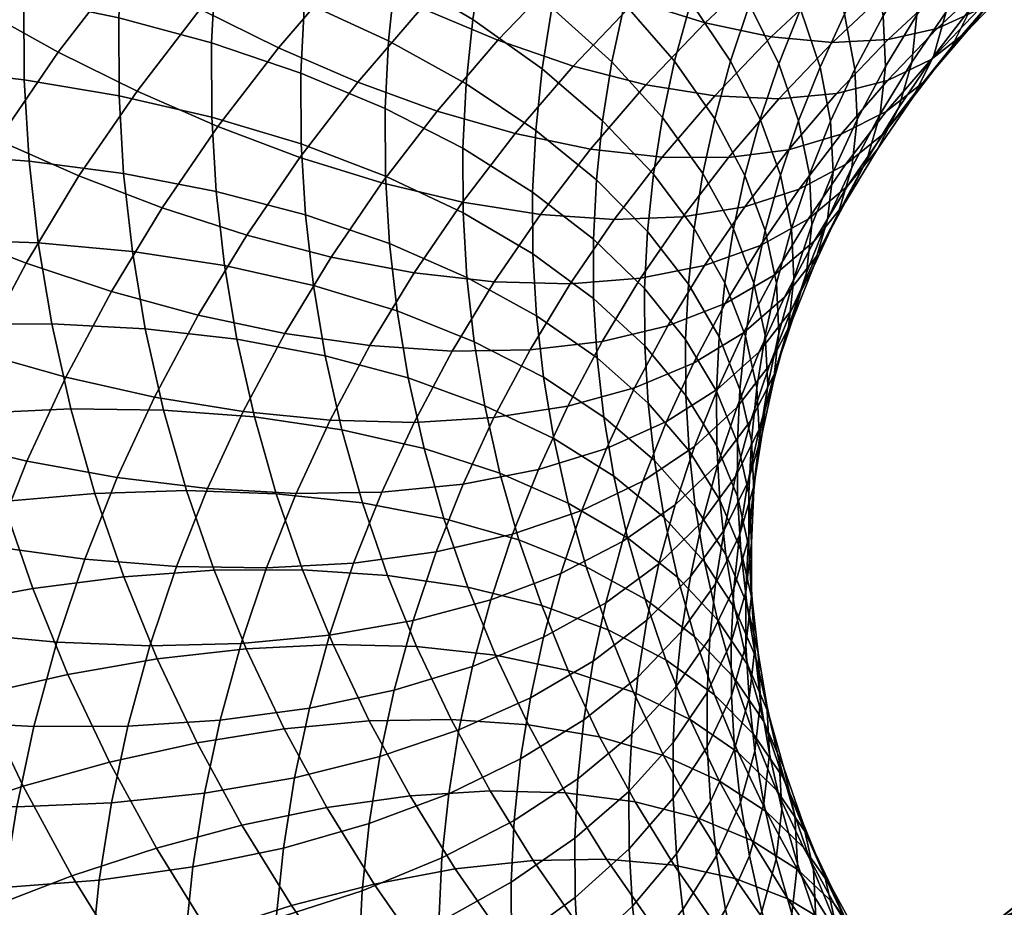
# Model space of a CAD drawing. Extents: x -120 to 2831, y -92 to 75.
# Tile 76 of 256: x 400 to 422, y -21 to -2. Entities that reach past the tile are written whole.
import ezdxf

# ---------------------------------------------------------------- set-up
doc = ezdxf.new("R2010")
doc.units = 0
doc.layers.add('GLASS', color=18, linetype='CONTINUOUS')

msp = doc.modelspace()

# ---------------------------------------------------------------- meshes
at = {"layer": 'GLASS'}
mesh = msp.add_polyface(dxfattribs=at)
corners = [(425.831, -17.824, 29.459), (424.717, -18.931, 28.718), (423.815, -19.357, 30.779), (424.891, -18.288, 31.495), (425.101, -17.825, 34.244), (424.122, -18.908, 33.521), (423.527, -19.668, 35.508), (424.484, -18.609, 36.214), (425.356, -17.533, 36.93), (424.045, -19.504, 38.124), (424.903, -18.446, 38.828), (424.189, 6.031, 61.946), (425.02, 4.922, 61.246), (425.226, 3.917, 63.069), (424.388, 5.036, 63.775), (424.151, 7.088, 60.22), (424.979, 5.983, 59.523), (424.263, 8.228, 58.552), (425.094, 7.12, 57.852), (423.839, 5.223, 66.382), (424.759, 4.123, 65.69), (425.311, 3.313, 67.67), (424.37, 4.438, 68.378), (423.482, 6.118, 64.456), (423.292, 7.104, 62.62), (423.256, 8.157, 60.893), (423.366, 9.301, 59.227), (423.361, 5.522, 69.057), (425.08, 3.786, 70.415), (424.042, 4.901, 71.115), (422.852, 6.282, 67.047), (422.512, 7.161, 65.11), (422.331, 8.136, 63.268), (422.298, 9.186, 61.539), (423.748, 5.545, 73.882), (424.893, 4.437, 73.19), (425.907, 4.143, 75.249), (424.717, 5.296, 75.97), (422.936, 5.971, 71.784), (422.288, 6.561, 69.707), (421.803, 7.298, 67.682), (421.479, 8.16, 65.734), (421.308, 9.126, 63.887), (423.457, 6.396, 76.655), (425.83, 5.233, 78.012), (424.514, 6.382, 78.727), (422.538, 6.602, 74.541), (421.768, 6.992, 72.419), (421.152, 7.553, 70.324), (420.694, 8.267, 68.285), (420.387, 9.114, 66.328), (420.226, 10.071, 64.475), (423.131, 7.473, 79.404), (425.694, 6.561, 80.725), (424.245, 7.704, 81.434), (422.133, 7.441, 77.302), (421.265, 7.607, 75.163), (420.538, 7.962, 73.021), (419.958, 8.495, 70.908), (419.526, 9.188, 68.856), (422.729, 8.783, 82.1), (425.456, 8.128, 83.36), (423.866, 9.26, 84.059), (421.683, 8.504, 80.04), (420.747, 8.428, 77.911), (419.933, 8.555, 75.748), (419.252, 8.878, 73.586), (418.709, 9.385, 71.457), (419.303, 9.355, 78.479), (420.175, 9.472, 80.633), (418.545, 9.445, 76.294)]
mesh.append_faces([[corners[k] for k in face] for face in [(0, 1, 2, 3), (4, 5, 6, 7), (8, 7, 9, 10), (11, 12, 13, 14), (15, 16, 12, 11), (17, 18, 16, 15), (19, 20, 21, 22), (23, 14, 20, 19), (24, 11, 14, 23), (25, 15, 11, 24), (26, 17, 15, 25), (27, 22, 28, 29), (30, 19, 22, 27), (31, 23, 19, 30), (32, 24, 23, 31), (33, 25, 24, 32), (34, 35, 36, 37), (38, 29, 35, 34), (39, 27, 29, 38), (40, 30, 27, 39), (41, 31, 30, 40), (42, 32, 31, 41), (43, 37, 44, 45), (46, 34, 37, 43), (47, 38, 34, 46), (48, 39, 38, 47), (49, 40, 39, 48), (50, 41, 40, 49), (51, 42, 41, 50), (52, 45, 53, 54), (55, 43, 45, 52), (56, 46, 43, 55), (57, 47, 46, 56), (58, 48, 47, 57), (59, 49, 48, 58), (60, 54, 61, 62), (63, 52, 54, 60), (64, 55, 52, 63), (65, 56, 55, 64), (66, 57, 56, 65), (67, 58, 57, 66), (68, 64, 63, 69), (70, 65, 64, 68)]])
mesh = msp.add_polyface(dxfattribs=at)
corners = [(397.986, -2.723, 71.152), (398.095, -4.594, 72.33), (400.178, -4.748, 71.803), (400.074, -2.958, 70.676), (404.181, -2.148, 68.139), (404.188, -3.779, 69.168), (406.146, -4.368, 68.137), (406.139, -2.814, 67.156), (402.145, -1.598, 68.937), (402.152, -3.309, 70.016), (400.066, -1.166, 69.546), (397.978, -0.85, 69.971), (404.262, -0.519, 67.11), (406.216, -1.261, 66.175), (402.23, 0.11, 67.857), (400.156, 0.623, 68.415), (398.072, 1.02, 68.789), (404.431, 1.104, 66.082), (406.378, 0.286, 65.196), (402.408, 1.813, 66.78), (400.342, 2.406, 67.287), (398.266, 2.883, 67.609), (396.211, 3.247, 67.757), (396.008, 1.304, 68.987), (402.677, 3.506, 65.706), (404.688, 2.719, 65.059), (400.624, 4.179, 66.163), (398.561, 4.737, 66.434), (396.519, 5.18, 66.531), (403.038, 5.185, 64.639), (405.032, 4.321, 64.041), (401.002, 5.938, 65.045), (398.956, 6.576, 65.266), (396.931, 7.098, 65.313), (403.52, 6.948, 63.518), (405.492, 6.002, 62.972), (401.506, 7.784, 63.871), (402.545, -3.212, 18.708), (401.272, -5.069, 19.905), (399.494, -4.286, 19.338), (400.817, -2.354, 18.093), (399.093, -1.4, 17.633), (397.719, -3.406, 18.925), (395.903, -2.402, 18.664), (397.329, -0.32, 17.322), (400.817, -2.354, 18.093), (399.494, -4.286, 19.338), (403.927, -1.412, 17.545), (402.255, -0.482, 16.884), (405.644, -2.262, 18.385), (404.318, -3.988, 19.5), (398.879, 1.698, 16.019), (395.548, 0.883, 17.181), (397.155, 2.975, 15.83), (400.586, 0.544, 16.377), (402.255, -0.482, 16.884), (405.448, 0.362, 16.397), (403.838, 1.362, 15.689), (398.924, 5.038, 14.494), (395.439, 4.366, 15.827), (397.271, 6.502, 14.444), (400.585, 3.687, 14.731), (402.23, 2.46, 15.136), (403.838, 1.362, 15.689), (407.077, 2.066, 15.29), (405.531, 3.134, 14.538), (400.817, 7.019, 13.207), (399.232, 8.554, 13.111), (402.411, 5.597, 13.49), (403.989, 4.3, 13.941), (405.531, 3.134, 14.538), (405.858, 6.061, 12.793), (404.351, 7.424, 12.299)]
mesh.append_faces([[corners[k] for k in face] for face in [(0, 1, 2, 3), (4, 5, 6, 7), (8, 9, 5, 4), (10, 3, 9, 8), (11, 0, 3, 10), (12, 4, 7, 13), (14, 8, 4, 12), (15, 10, 8, 14), (16, 11, 10, 15), (17, 12, 13, 18), (19, 14, 12, 17), (20, 15, 14, 19), (21, 16, 15, 20), (22, 23, 16, 21), (24, 19, 17, 25), (26, 20, 19, 24), (27, 21, 20, 26), (28, 22, 21, 27), (29, 24, 25, 30), (31, 26, 24, 29), (32, 27, 26, 31), (33, 28, 27, 32), (34, 29, 30, 35), (36, 31, 29, 34), (37, 38, 39, 40), (41, 42, 43, 44), (45, 46, 42, 41), (47, 37, 40, 48), (49, 50, 37, 47), (51, 44, 52, 53), (54, 41, 44, 51), (55, 45, 41, 54), (56, 47, 48, 57), (58, 53, 59, 60), (61, 51, 53, 58), (62, 54, 51, 61), (63, 55, 54, 62), (64, 56, 57, 65), (66, 58, 60, 67), (68, 61, 58, 66), (69, 62, 61, 68), (70, 63, 62, 69), (71, 69, 68, 72)]])
mesh = msp.add_polyface(dxfattribs=at)
corners = [(408.059, -2.108, 65.06), (407.985, -3.589, 65.995), (409.687, -4.463, 64.671), (409.758, -3.05, 63.778), (406.216, -1.261, 66.175), (406.139, -2.814, 67.156), (409.905, -1.641, 62.887), (411.284, -4.071, 62.349), (411.424, -2.722, 61.495), (408.213, -0.633, 64.126), (406.378, 0.286, 65.196), (410.128, -0.24, 61.998), (411.638, -1.381, 60.645), (408.447, 0.834, 63.196), (406.623, 1.825, 64.22), (404.688, 2.719, 65.059), (404.431, 1.104, 66.082), (410.426, 1.15, 61.115), (411.924, -0.05, 59.8), (408.759, 2.29, 62.271), (406.951, 3.352, 63.251), (405.032, 4.321, 64.041), (410.825, 2.609, 60.187), (412.305, 1.347, 58.911), (409.177, 3.818, 61.3), (407.388, 4.954, 62.231), (405.492, 6.002, 62.972), (411.306, 4.049, 59.27), (412.766, 2.725, 58.032), (409.681, 5.325, 60.338), (407.918, 6.535, 61.223), (406.047, 7.661, 61.914), (410.272, 6.81, 59.39), (411.87, 5.466, 58.364), (408.537, 8.092, 60.229), (410.947, 8.268, 58.457), (412.515, 6.859, 57.473), (407.384, -3.014, 19.408), (406.116, -4.665, 20.474), (404.318, -3.988, 19.5), (405.644, -2.262, 18.385), (407.103, -0.562, 17.283), (403.927, -1.412, 17.545), (405.448, 0.362, 16.397), (408.78, -1.386, 18.354), (410.457, -2.092, 19.607), (409.124, -3.646, 20.613), (412.105, -2.658, 21.036), (410.834, -4.14, 21.996), (408.665, 1.072, 16.222), (407.077, 2.066, 15.29), (410.274, 0.177, 17.338), (411.883, -0.599, 18.637), (408.808, 3.696, 14.227), (405.531, 3.134, 14.538), (407.332, 4.83, 13.433), (410.325, 2.635, 15.203), (411.862, 1.672, 16.364), (413.399, 0.828, 17.707), (407.332, 4.83, 13.433), (405.531, 3.134, 14.538), (403.989, 4.3, 13.941), (405.858, 6.061, 12.793), (410.637, 5.247, 13.213), (409.234, 6.443, 12.378), (412.078, 4.123, 14.23), (413.54, 3.095, 15.433), (409.234, 6.443, 12.378), (407.834, 7.736, 11.698), (412.559, 6.715, 12.249), (411.233, 7.97, 11.376)]
mesh.append_faces([[corners[k] for k in face] for face in [(0, 1, 2, 3), (4, 5, 1, 0), (6, 3, 7, 8), (9, 0, 3, 6), (10, 4, 0, 9), (11, 6, 8, 12), (13, 9, 6, 11), (14, 10, 9, 13), (15, 16, 10, 14), (17, 11, 12, 18), (19, 13, 11, 17), (20, 14, 13, 19), (21, 15, 14, 20), (22, 17, 18, 23), (24, 19, 17, 22), (25, 20, 19, 24), (26, 21, 20, 25), (27, 22, 23, 28), (29, 24, 22, 27), (30, 25, 24, 29), (31, 26, 25, 30), (32, 29, 27, 33), (34, 30, 29, 32), (35, 32, 33, 36), (37, 38, 39, 40), (41, 40, 42, 43), (44, 37, 40, 41), (45, 46, 37, 44), (47, 48, 46, 45), (49, 41, 43, 50), (51, 44, 41, 49), (52, 45, 44, 51), (53, 50, 54, 55), (56, 49, 50, 53), (57, 51, 49, 56), (58, 52, 51, 57), (59, 60, 61, 62), (63, 53, 55, 64), (65, 56, 53, 63), (66, 57, 56, 65), (67, 59, 62, 68), (69, 63, 64, 70)]])
mesh = msp.add_polyface(dxfattribs=at)
corners = [(412.954, -2.57, 59.159), (412.749, -3.859, 59.976), (413.863, -5.033, 58.355), (414.061, -3.788, 57.566), (411.638, -1.381, 60.645), (411.424, -2.722, 61.495), (414.327, -2.552, 56.781), (414.95, -5.014, 55.895), (415.207, -3.814, 55.133), (413.229, -1.291, 58.346), (411.924, -0.05, 59.8), (414.681, -1.256, 55.957), (415.551, -2.555, 54.332), (413.596, 0.051, 57.492), (412.305, 1.347, 58.911), (415.967, -1.312, 53.54), (416.205, -3.826, 52.649), (416.612, -2.611, 51.874), (415.109, 0.023, 55.141), (414.039, 1.376, 56.648), (412.766, 2.725, 58.032), (416.454, -0.089, 52.759), (417.088, -1.415, 51.11), (415.61, 1.283, 54.337), (414.558, 2.68, 55.815), (413.306, 4.082, 57.165), (411.87, 5.466, 58.364), (411.306, 4.049, 59.27), (416.183, 2.52, 53.545), (417.01, 1.113, 51.99), (415.151, 3.961, 54.995), (413.924, 5.415, 56.312), (412.515, 6.859, 57.473), (415.847, 5.268, 54.157), (416.855, 3.781, 52.736), (414.648, 6.774, 55.441), (413.271, 8.278, 56.563), (416.62, 6.542, 53.338), (417.601, 5.012, 51.945), (415.452, 8.1, 54.589), (413.699, -3.069, 22.629), (412.488, -4.481, 23.543), (410.834, -4.14, 21.996), (412.105, -2.658, 21.036), (413.466, -1.235, 20.112), (410.457, -2.092, 19.607), (411.883, -0.599, 18.637), (414.996, -1.712, 21.748), (416.446, -2.017, 23.525), (415.21, -3.311, 24.365), (417.792, -2.141, 25.419), (416.611, -3.376, 26.222), (414.912, 0.126, 19.224), (413.399, 0.828, 17.707), (416.374, -0.415, 20.902), (417.76, -0.78, 22.719), (415.002, 2.187, 16.818), (411.862, 1.672, 16.364), (413.54, 3.095, 15.433), (416.44, 1.422, 18.377), (417.83, 0.82, 20.094), (413.922, 5.531, 13.306), (412.078, 4.123, 14.23), (410.637, 5.247, 13.213), (412.559, 6.715, 12.249), (415.304, 4.442, 14.549), (416.685, 3.474, 15.974), (418.045, 2.649, 17.572), (415.85, 6.856, 12.432), (414.57, 8.097, 11.338), (417.148, 5.71, 13.713)]
mesh.append_faces([[corners[k] for k in face] for face in [(0, 1, 2, 3), (4, 5, 1, 0), (6, 3, 7, 8), (9, 0, 3, 6), (10, 4, 0, 9), (11, 6, 8, 12), (13, 9, 6, 11), (14, 10, 9, 13), (15, 12, 16, 17), (18, 11, 12, 15), (19, 13, 11, 18), (20, 14, 13, 19), (21, 15, 17, 22), (23, 18, 15, 21), (24, 19, 18, 23), (25, 20, 19, 24), (26, 27, 20, 25), (28, 23, 21, 29), (30, 24, 23, 28), (31, 25, 24, 30), (32, 26, 25, 31), (33, 30, 28, 34), (35, 31, 30, 33), (36, 32, 31, 35), (37, 33, 34, 38), (39, 35, 33, 37), (40, 41, 42, 43), (44, 43, 45, 46), (47, 40, 43, 44), (48, 49, 40, 47), (50, 51, 49, 48), (52, 44, 46, 53), (54, 47, 44, 52), (55, 48, 47, 54), (56, 53, 57, 58), (59, 52, 53, 56), (60, 54, 52, 59), (61, 62, 63, 64), (65, 58, 62, 61), (66, 56, 58, 65), (67, 59, 56, 66), (68, 61, 64, 69), (70, 65, 61, 68)]])
mesh = msp.add_polyface(dxfattribs=at)
corners = [(417.088, -1.415, 51.11), (416.612, -2.611, 51.874), (417.048, -3.857, 50.172), (417.516, -2.68, 49.42), (418.051, -1.524, 48.681), (417.749, -3.87, 47.716), (418.28, -2.725, 46.983), (417.632, -0.241, 50.359), (417.01, 1.113, 51.99), (416.454, -0.089, 52.759), (418.95, -2.67, 44.545), (418.33, -3.834, 45.291), (418.213, -4.883, 43.564), (418.834, -3.715, 42.815), (418.901, -1.558, 46.234), (418.679, -0.346, 47.925), (418.269, 0.957, 49.591), (419.526, -2.576, 42.083), (418.543, -4.714, 41.001), (419.241, -3.565, 40.262), (419.639, -1.535, 43.815), (419.593, -0.419, 45.502), (419.377, 0.804, 47.186), (420.007, -2.447, 39.541), (418.773, -4.481, 38.369), (419.551, -3.345, 37.637), (420.284, -1.469, 41.37), (420.395, -0.431, 43.104), (420.351, 0.688, 44.789), (420.397, -2.244, 36.926), (418.91, -4.142, 35.68), (419.774, -3.016, 34.952), (420.838, -1.364, 38.842), (421.108, -0.396, 40.677), (421.217, 0.638, 42.413), (418.997, -2.973, 30.175), (417.983, -4.156, 30.941), (416.824, -4.494, 28.966), (417.88, -3.263, 28.169), (419.949, -2.517, 32.207), (418.969, -3.659, 32.947), (420.726, -1.906, 34.234), (421.327, -1.16, 36.224), (421.754, -0.297, 38.151), (422.015, 0.661, 39.992), (419.011, -2.08, 27.401), (416.611, -3.376, 26.222), (417.792, -2.141, 25.419), (420.084, -1.837, 29.437), (420.998, -1.419, 31.494), (421.745, -0.84, 33.541), (422.323, -0.118, 35.547), (422.734, 0.729, 37.485), (419.047, -0.96, 24.649), (416.446, -2.017, 23.525), (417.76, -0.78, 22.719), (420.212, -0.949, 26.663), (421.238, -0.75, 28.728), (422.113, -0.369, 30.81), (422.828, 0.179, 32.877), (423.381, 0.879, 34.897), (419.149, 0.397, 21.949), (416.374, -0.415, 20.902), (417.83, 0.82, 20.094), (420.372, 0.165, 23.914), (421.481, 0.128, 25.959), (422.458, 0.285, 28.052), (423.291, 0.63, 30.157)]
mesh.append_faces([[corners[k] for k in face] for face in [(0, 1, 2, 3), (4, 3, 5, 6), (7, 0, 3, 4), (8, 9, 0, 7), (10, 11, 12, 13), (14, 6, 11, 10), (15, 4, 6, 14), (16, 7, 4, 15), (17, 13, 18, 19), (20, 10, 13, 17), (21, 14, 10, 20), (22, 15, 14, 21), (23, 19, 24, 25), (26, 17, 19, 23), (27, 20, 17, 26), (28, 21, 20, 27), (29, 25, 30, 31), (32, 23, 25, 29), (33, 26, 23, 32), (34, 27, 26, 33), (35, 36, 37, 38), (39, 40, 36, 35), (41, 31, 40, 39), (42, 29, 31, 41), (43, 32, 29, 42), (44, 33, 32, 43), (45, 38, 46, 47), (48, 35, 38, 45), (49, 39, 35, 48), (50, 41, 39, 49), (51, 42, 41, 50), (52, 43, 42, 51), (53, 47, 54, 55), (56, 45, 47, 53), (57, 48, 45, 56), (58, 49, 48, 57), (59, 50, 49, 58), (60, 51, 50, 59), (61, 55, 62, 63), (64, 53, 55, 61), (65, 56, 53, 64), (66, 57, 56, 65), (67, 58, 57, 66)]])
mesh = msp.add_polyface(dxfattribs=at)
corners = [(414.757, -6.223, 56.662), (414.63, -7.439, 57.432), (415.305, -8.6, 55.678), (415.429, -7.411, 54.926), (415.617, -6.229, 54.176), (415.884, -8.58, 53.175), (416.069, -7.417, 52.437), (414.95, -5.014, 55.895), (416.317, -6.263, 51.704), (416.316, -8.563, 50.705), (416.562, -7.42, 49.979), (415.869, -5.057, 53.432), (415.207, -3.814, 55.133), (416.889, -6.22, 49.215), (416.617, -8.515, 48.277), (416.944, -7.319, 47.517), (416.648, -5.052, 50.934), (416.205, -3.826, 52.649), (415.551, -2.555, 54.332), (417.339, -6.138, 46.764), (416.822, -8.377, 45.796), (417.219, -7.193, 45.041), (417.286, -5.036, 48.461), (417.048, -3.857, 50.172), (416.612, -2.611, 51.874), (417.38, -7.049, 42.496), (416.912, -8.226, 43.248), (416.407, -9.217, 41.404), (416.882, -8.021, 40.64), (417.682, -6.027, 44.297), (417.801, -4.976, 46.022), (417.749, -3.87, 47.716), (417.516, -2.68, 49.42), (417.426, -6.847, 39.888), (416.179, -8.926, 38.751), (416.736, -7.724, 37.983), (417.916, -5.893, 41.756), (418.213, -4.883, 43.564), (418.33, -3.834, 45.291), (418.28, -2.725, 46.983), (417.388, -6.499, 37.197), (415.84, -8.507, 36.067), (416.512, -7.245, 35.258), (418.064, -5.649, 39.12), (418.543, -4.714, 41.001), (418.834, -3.715, 42.815), (416.212, -6.595, 32.515), (415.439, -7.87, 33.334), (414.177, -8.358, 31.456), (414.982, -7.032, 30.603), (417.259, -6.015, 34.467), (418.114, -5.304, 36.429), (418.773, -4.481, 38.369), (419.241, -3.565, 40.262), (417.061, -5.357, 31.717), (415.865, -5.743, 29.773), (418.078, -4.818, 33.696), (418.91, -4.142, 35.68), (419.551, -3.345, 37.637), (416.824, -4.494, 28.966), (414.507, -5.967, 27.897), (415.508, -4.662, 27.054), (417.983, -4.156, 30.941), (418.969, -3.659, 32.947), (419.774, -3.016, 34.952), (416.611, -3.376, 26.222), (414.055, -4.657, 25.237), (415.21, -3.311, 24.365), (417.88, -3.263, 28.169)]
mesh.append_faces([[corners[k] for k in face] for face in [(0, 1, 2, 3), (4, 3, 5, 6), (7, 0, 3, 4), (8, 6, 9, 10), (11, 4, 6, 8), (12, 7, 4, 11), (13, 10, 14, 15), (16, 8, 10, 13), (17, 11, 8, 16), (18, 12, 11, 17), (19, 15, 20, 21), (22, 13, 15, 19), (23, 16, 13, 22), (24, 17, 16, 23), (25, 26, 27, 28), (29, 21, 26, 25), (30, 19, 21, 29), (31, 22, 19, 30), (32, 23, 22, 31), (33, 28, 34, 35), (36, 25, 28, 33), (37, 29, 25, 36), (38, 30, 29, 37), (39, 31, 30, 38), (40, 35, 41, 42), (43, 33, 35, 40), (44, 36, 33, 43), (45, 37, 36, 44), (46, 47, 48, 49), (50, 42, 47, 46), (51, 40, 42, 50), (52, 43, 40, 51), (53, 44, 43, 52), (54, 46, 49, 55), (56, 50, 46, 54), (57, 51, 50, 56), (58, 52, 51, 57), (59, 55, 60, 61), (62, 54, 55, 59), (63, 56, 54, 62), (64, 57, 56, 63), (65, 61, 66, 67), (68, 59, 61, 65)]])
mesh = msp.add_polyface(dxfattribs=at)
corners = [(408.244, -8.029, 68.792), (408.49, -9.499, 69.715), (410.169, -10.107, 68.223), (409.934, -8.704, 67.342), (406.411, -7.471, 70.089), (406.668, -9.013, 71.057), (404.466, -7.035, 71.217), (404.736, -8.652, 72.232), (409.776, -7.293, 66.455), (411.453, -9.484, 65.761), (411.301, -8.134, 64.912), (408.078, -6.552, 67.863), (406.236, -5.922, 69.115), (412.554, -7.759, 62.44), (412.63, -9.06, 63.26), (413.748, -10.055, 61.526), (413.675, -8.798, 60.735), (411.222, -6.78, 64.059), (409.693, -5.879, 65.564), (407.992, -5.071, 66.931), (406.146, -4.368, 68.137), (413.67, -7.541, 59.941), (414.574, -9.881, 58.973), (414.569, -8.659, 58.203), (412.549, -6.456, 61.618), (411.216, -5.424, 63.204), (409.687, -4.463, 64.671), (407.985, -3.589, 65.995), (406.139, -2.814, 67.156), (413.733, -6.284, 59.147), (414.63, -7.439, 57.432), (412.614, -5.155, 60.796), (411.284, -4.071, 62.349), (409.758, -3.05, 63.778), (413.863, -5.033, 58.355), (414.757, -6.223, 56.662), (412.749, -3.859, 59.976), (411.424, -2.722, 61.495), (414.061, -3.788, 57.566), (414.95, -5.014, 55.895), (415.439, -7.87, 33.334), (414.743, -9.176, 34.172), (413.453, -9.717, 32.327), (414.177, -8.358, 31.456), (408.617, -7.195, 23.967), (407.649, -8.791, 24.993), (405.783, -8.523, 23.756), (406.798, -6.849, 22.68), (410.374, -7.393, 25.422), (409.451, -8.914, 26.399), (412.04, -7.434, 27.028), (411.16, -8.884, 27.961), (413.584, -7.313, 28.765), (412.744, -8.698, 29.655), (414.982, -7.032, 30.603), (407.913, -5.222, 21.632), (404.949, -6.369, 21.572), (406.116, -4.665, 20.474), (409.68, -5.643, 22.967), (411.387, -5.914, 24.469), (413.006, -6.024, 26.12), (414.507, -5.967, 27.897), (415.865, -5.743, 29.773), (409.124, -3.646, 20.613), (407.384, -3.014, 19.408), (410.834, -4.14, 21.996), (412.488, -4.481, 23.543), (414.055, -4.657, 25.237), (415.508, -4.662, 27.054), (415.21, -3.311, 24.365), (413.699, -3.069, 22.629)]
mesh.append_faces([[corners[k] for k in face] for face in [(0, 1, 2, 3), (4, 5, 1, 0), (6, 7, 5, 4), (8, 3, 9, 10), (11, 0, 3, 8), (12, 4, 0, 11), (13, 14, 15, 16), (17, 10, 14, 13), (18, 8, 10, 17), (19, 11, 8, 18), (20, 12, 11, 19), (21, 16, 22, 23), (24, 13, 16, 21), (25, 17, 13, 24), (26, 18, 17, 25), (27, 19, 18, 26), (28, 20, 19, 27), (29, 21, 23, 30), (31, 24, 21, 29), (32, 25, 24, 31), (33, 26, 25, 32), (34, 29, 30, 35), (36, 31, 29, 34), (37, 32, 31, 36), (38, 34, 35, 39), (40, 41, 42, 43), (44, 45, 46, 47), (48, 49, 45, 44), (50, 51, 49, 48), (52, 53, 51, 50), (54, 43, 53, 52), (55, 47, 56, 57), (58, 44, 47, 55), (59, 48, 44, 58), (60, 50, 48, 59), (61, 52, 50, 60), (62, 54, 52, 61), (63, 55, 57, 64), (65, 58, 55, 63), (66, 59, 58, 65), (67, 60, 59, 66), (68, 61, 60, 67), (69, 67, 66, 70)]])
mesh = msp.add_polyface(dxfattribs=at)
corners = [(403.63, -11.971, 75.452), (404.233, -13.717, 76.541), (406.172, -13.705, 75.391), (405.597, -12.04, 74.352), (401.622, -12.03, 76.369), (402.253, -13.858, 77.51), (399.604, -12.206, 77.103), (400.264, -14.117, 78.296), (397.607, -12.488, 77.657), (398.295, -14.481, 78.9), (403.128, -10.204, 74.347), (405.118, -10.355, 73.298), (401.096, -10.179, 75.212), (399.055, -10.271, 75.893), (397.034, -10.471, 76.395), (402.727, -8.419, 73.228), (404.736, -8.652, 72.232), (400.676, -8.31, 74.041), (398.616, -8.317, 74.669), (396.576, -8.433, 75.118), (402.444, -6.723, 72.164), (404.466, -7.035, 71.217), (400.379, -6.533, 72.926), (398.305, -6.46, 73.503), (396.252, -6.497, 73.903), (404.283, -5.409, 70.195), (406.411, -7.471, 70.089), (406.236, -5.922, 69.115), (402.252, -5.018, 71.092), (400.178, -4.748, 71.803), (398.095, -4.594, 72.33), (404.188, -3.779, 69.168), (406.146, -4.368, 68.137), (402.152, -3.309, 70.016), (400.074, -2.958, 70.676), (400.133, -11.321, 24.208), (399.387, -13.197, 25.406), (397.402, -12.814, 24.867), (398.18, -10.858, 23.618), (402.112, -11.68, 24.979), (401.399, -13.474, 26.125), (404.09, -11.921, 25.933), (403.408, -13.634, 27.027), (406.034, -12.031, 27.068), (405.384, -13.665, 28.112), (399.07, -8.938, 22.389), (396.278, -10.307, 23.2), (397.203, -8.31, 21.922), (400.986, -9.479, 23.029), (402.928, -9.918, 23.851), (404.869, -10.238, 24.856), (406.777, -10.427, 26.042), (400.113, -6.979, 21.133), (398.288, -6.273, 20.615), (401.986, -7.601, 21.825), (403.885, -8.121, 22.699), (405.783, -8.523, 23.756), (401.272, -5.069, 19.905), (399.494, -4.286, 19.338), (403.098, -5.769, 20.647), (404.949, -6.369, 21.572), (406.798, -6.849, 22.68), (399.494, -4.286, 19.338), (398.288, -6.273, 20.615), (396.467, -5.47, 20.252), (397.719, -3.406, 18.925), (404.318, -3.988, 19.5), (402.545, -3.212, 18.708), (406.116, -4.665, 20.474)]
mesh.append_faces([[corners[k] for k in face] for face in [(0, 1, 2, 3), (4, 5, 1, 0), (6, 7, 5, 4), (8, 9, 7, 6), (10, 0, 3, 11), (12, 4, 0, 10), (13, 6, 4, 12), (14, 8, 6, 13), (15, 10, 11, 16), (17, 12, 10, 15), (18, 13, 12, 17), (19, 14, 13, 18), (20, 15, 16, 21), (22, 17, 15, 20), (23, 18, 17, 22), (24, 19, 18, 23), (25, 21, 26, 27), (28, 20, 21, 25), (29, 22, 20, 28), (30, 23, 22, 29), (31, 25, 27, 32), (33, 28, 25, 31), (34, 29, 28, 33), (35, 36, 37, 38), (39, 40, 36, 35), (41, 42, 40, 39), (43, 44, 42, 41), (45, 38, 46, 47), (48, 35, 38, 45), (49, 39, 35, 48), (50, 41, 39, 49), (51, 43, 41, 50), (52, 45, 47, 53), (54, 48, 45, 52), (55, 49, 48, 54), (56, 50, 49, 55), (57, 52, 53, 58), (59, 54, 52, 57), (60, 55, 54, 59), (61, 56, 55, 60), (62, 63, 64, 65), (66, 59, 57, 67), (68, 60, 59, 66)]])
mesh = msp.add_polyface(dxfattribs=at)
corners = [(415.32, -12.18, 57.936), (415.454, -13.37, 58.684), (415.909, -14.444, 56.873), (415.777, -13.273, 56.137), (414.646, -11.101, 59.742), (414.783, -12.319, 60.507), (415.709, -12.099, 55.398), (416.027, -14.364, 54.37), (415.959, -13.2, 53.637), (415.251, -10.987, 57.185), (414.574, -9.881, 58.973), (415.954, -12.036, 52.903), (416.016, -14.278, 51.925), (416.011, -13.117, 51.193), (415.704, -10.923, 54.657), (415.246, -9.792, 56.432), (414.569, -8.659, 58.203), (416.069, -11.958, 50.461), (415.887, -14.193, 49.484), (415.945, -13.031, 48.749), (416.012, -10.874, 52.168), (415.762, -9.75, 53.915), (415.305, -8.6, 55.678), (414.63, -7.439, 57.432), (416.066, -11.872, 48.016), (415.627, -14.118, 46.991), (415.749, -12.949, 46.25), (416.19, -10.803, 49.73), (416.133, -9.715, 51.435), (415.884, -8.58, 53.175), (415.429, -7.411, 54.926), (415.934, -11.786, 45.513), (415.224, -14.017, 44.455), (415.412, -12.835, 43.706), (416.249, -10.72, 47.285), (416.373, -9.654, 49.001), (416.316, -8.563, 50.705), (416.069, -7.417, 52.437), (415.664, -11.663, 42.961), (414.675, -13.851, 41.888), (414.933, -12.651, 41.126), (416.182, -10.632, 44.78), (416.495, -9.577, 46.559), (416.617, -8.515, 48.277), (416.562, -7.42, 49.979), (416, -10.432, 42.178), (415.277, -11.392, 40.325), (416.512, -9.421, 44.01), (416.822, -8.377, 45.796), (416.944, -7.319, 47.517), (415.692, -10.149, 39.533), (414.338, -12.283, 38.479), (414.766, -11.003, 37.663), (416.407, -9.217, 41.404), (416.912, -8.226, 43.248), (417.219, -7.193, 45.041), (416.179, -8.926, 38.751), (415.267, -9.744, 36.859), (416.882, -8.021, 40.64), (415.84, -8.507, 36.067), (414.15, -10.457, 34.991), (414.743, -9.176, 34.172), (416.736, -7.724, 37.983), (416.512, -7.245, 35.258), (415.439, -7.87, 33.334)]
mesh.append_faces([[corners[k] for k in face] for face in [(0, 1, 2, 3), (4, 5, 1, 0), (6, 3, 7, 8), (9, 0, 3, 6), (10, 4, 0, 9), (11, 8, 12, 13), (14, 6, 8, 11), (15, 9, 6, 14), (16, 10, 9, 15), (17, 13, 18, 19), (20, 11, 13, 17), (21, 14, 11, 20), (22, 15, 14, 21), (23, 16, 15, 22), (24, 19, 25, 26), (27, 17, 19, 24), (28, 20, 17, 27), (29, 21, 20, 28), (30, 22, 21, 29), (31, 26, 32, 33), (34, 24, 26, 31), (35, 27, 24, 34), (36, 28, 27, 35), (37, 29, 28, 36), (38, 33, 39, 40), (41, 31, 33, 38), (42, 34, 31, 41), (43, 35, 34, 42), (44, 36, 35, 43), (45, 38, 40, 46), (47, 41, 38, 45), (48, 42, 41, 47), (49, 43, 42, 48), (50, 46, 51, 52), (53, 45, 46, 50), (54, 47, 45, 53), (55, 48, 47, 54), (56, 50, 52, 57), (58, 53, 50, 56), (59, 57, 60, 61), (62, 56, 57, 59), (63, 59, 61, 64)]])
mesh = msp.add_polyface(dxfattribs=at)
corners = [(407.489, -12.241, 73.078), (408.037, -13.828, 74.068), (409.795, -14.09, 72.586), (409.272, -12.578, 71.641), (405.597, -12.04, 74.352), (406.172, -13.705, 75.391), (411.995, -12.242, 67.49), (412.393, -13.643, 68.366), (413.68, -14.354, 66.579), (413.298, -13.009, 65.737), (410.501, -11.584, 69.148), (410.916, -13.047, 70.063), (408.837, -11.046, 70.684), (407.033, -10.635, 72.073), (405.118, -10.355, 73.298), (412.993, -11.65, 64.886), (414.393, -13.868, 63.919), (414.098, -12.556, 63.097), (411.678, -10.828, 66.604), (410.169, -10.107, 68.223), (408.49, -9.499, 69.715), (406.668, -9.013, 71.057), (404.736, -8.652, 72.232), (413.89, -11.309, 62.314), (414.985, -13.53, 61.268), (414.783, -12.319, 60.507), (412.777, -10.358, 64.075), (411.453, -9.484, 65.761), (409.934, -8.704, 67.342), (413.748, -10.055, 61.526), (414.646, -11.101, 59.742), (412.63, -9.06, 63.26), (411.301, -8.134, 64.912), (413.675, -8.798, 60.735), (414.574, -9.881, 58.973), (414.338, -12.283, 38.479), (413.984, -13.579, 39.304), (412.821, -14.428, 37.523), (413.188, -13.086, 36.669), (415.277, -11.392, 40.325), (414.933, -12.651, 41.126), (412.296, -12.407, 34.047), (411.835, -13.785, 34.926), (410.297, -14.367, 33.279), (410.779, -12.927, 32.362), (413.631, -11.761, 35.825), (414.766, -11.003, 37.663), (407.913, -12.002, 28.378), (407.293, -13.559, 29.372), (405.384, -13.665, 28.112), (406.034, -12.031, 27.068), (409.693, -11.828, 29.847), (409.102, -13.313, 30.795), (411.343, -11.51, 31.456), (412.836, -11.05, 33.18), (414.15, -10.457, 34.991), (415.267, -9.744, 36.859), (408.621, -10.473, 27.399), (406.777, -10.427, 26.042), (410.368, -10.37, 28.914), (411.988, -10.117, 30.565), (413.453, -9.717, 32.327), (414.743, -9.176, 34.172), (407.649, -8.791, 24.993), (404.869, -10.238, 24.856), (405.783, -8.523, 23.756), (409.451, -8.914, 26.399), (411.16, -8.884, 27.961), (412.744, -8.698, 29.655), (414.177, -8.358, 31.456)]
mesh.append_faces([[corners[k] for k in face] for face in [(0, 1, 2, 3), (4, 5, 1, 0), (6, 7, 8, 9), (10, 11, 7, 6), (12, 3, 11, 10), (13, 0, 3, 12), (14, 4, 0, 13), (15, 9, 16, 17), (18, 6, 9, 15), (19, 10, 6, 18), (20, 12, 10, 19), (21, 13, 12, 20), (22, 14, 13, 21), (23, 17, 24, 25), (26, 15, 17, 23), (27, 18, 15, 26), (28, 19, 18, 27), (29, 23, 25, 30), (31, 26, 23, 29), (32, 27, 26, 31), (33, 29, 30, 34), (35, 36, 37, 38), (39, 40, 36, 35), (41, 42, 43, 44), (45, 38, 42, 41), (46, 35, 38, 45), (47, 48, 49, 50), (51, 52, 48, 47), (53, 44, 52, 51), (54, 41, 44, 53), (55, 45, 41, 54), (56, 46, 45, 55), (57, 47, 50, 58), (59, 51, 47, 57), (60, 53, 51, 59), (61, 54, 53, 60), (62, 55, 54, 61), (63, 58, 64, 65), (66, 57, 58, 63), (67, 59, 57, 66), (68, 60, 59, 67), (69, 61, 60, 68)]])
mesh = msp.add_polyface(dxfattribs=at)
corners = [(402.305, -22.339, 83.779), (403.603, -24.206, 84.932), (405.355, -23.443, 84.079), (404.11, -21.652, 82.974), (402.972, -19.812, 81.835), (405.932, -21.067, 81.986), (404.844, -19.306, 80.897), (401.119, -20.419, 82.591), (399.308, -21.112, 83.171), (400.542, -23.108, 84.407), (397.494, -21.902, 83.598), (398.775, -23.975, 84.88), (401.945, -17.926, 80.666), (403.862, -17.502, 79.778), (400.048, -18.453, 81.372), (398.194, -19.067, 81.903), (396.337, -19.778, 82.28), (402.988, -15.659, 78.632), (405.769, -17.196, 78.706), (404.934, -15.437, 77.613), (401.032, -16, 79.468), (399.095, -16.444, 80.123), (397.203, -16.978, 80.604), (395.308, -17.608, 80.932), (402.253, -13.858, 77.51), (404.233, -13.717, 76.541), (400.264, -14.117, 78.296), (398.295, -14.481, 78.9), (396.371, -14.936, 79.333), (395.655, -12.863, 78.039), (397.607, -12.488, 77.657), (401.537, -22.212, 32.475), (401.451, -23.92, 33.555), (399.349, -24.247, 32.961), (399.438, -22.458, 31.831), (403.599, -21.845, 33.308), (403.518, -23.474, 34.337), (405.592, -21.355, 34.324), (405.515, -22.908, 35.306), (399.625, -20.675, 30.702), (397.338, -22.587, 31.371), (397.533, -20.724, 30.191), (401.714, -20.51, 31.398), (403.769, -20.221, 32.28), (405.754, -19.808, 33.345), (399.907, -18.902, 29.578), (397.828, -18.87, 29.016), (401.984, -18.817, 30.325), (404.026, -18.607, 31.257), (405.999, -18.269, 32.37), (398.223, -17.031, 27.848), (395.776, -18.731, 28.632), (396.188, -16.813, 27.414), (400.285, -17.143, 28.461), (402.345, -17.137, 29.258), (404.37, -17.005, 30.239), (406.327, -16.742, 31.4), (398.75, -15.101, 26.62), (396.738, -14.801, 26.133), (400.789, -15.297, 27.286), (402.826, -15.374, 28.136), (404.829, -15.324, 29.17), (399.387, -13.197, 25.406), (397.402, -12.814, 24.867), (401.399, -13.474, 26.125), (403.408, -13.634, 27.027), (405.384, -13.665, 28.112)]
mesh.append_faces([[corners[k] for k in face] for face in [(0, 1, 2, 3), (4, 3, 5, 6), (7, 0, 3, 4), (8, 9, 0, 7), (10, 11, 9, 8), (12, 4, 6, 13), (14, 7, 4, 12), (15, 8, 7, 14), (16, 10, 8, 15), (17, 13, 18, 19), (20, 12, 13, 17), (21, 14, 12, 20), (22, 15, 14, 21), (23, 16, 15, 22), (24, 17, 19, 25), (26, 20, 17, 24), (27, 21, 20, 26), (28, 22, 21, 27), (29, 28, 27, 30), (31, 32, 33, 34), (35, 36, 32, 31), (37, 38, 36, 35), (39, 34, 40, 41), (42, 31, 34, 39), (43, 35, 31, 42), (44, 37, 35, 43), (45, 39, 41, 46), (47, 42, 39, 45), (48, 43, 42, 47), (49, 44, 43, 48), (50, 46, 51, 52), (53, 45, 46, 50), (54, 47, 45, 53), (55, 48, 47, 54), (56, 49, 48, 55), (57, 50, 52, 58), (59, 53, 50, 57), (60, 54, 53, 59), (61, 55, 54, 60), (62, 57, 58, 63), (64, 59, 57, 62), (65, 60, 59, 64), (66, 61, 60, 65)]])
mesh = msp.add_polyface(dxfattribs=at)
corners = [(414.087, -17.782, 70.944), (414.83, -19.147, 71.791), (416.022, -19.644, 69.87), (415.308, -18.333, 69.057), (415.721, -17.716, 66.321), (416.334, -19.01, 67.125), (417.157, -19.799, 65.18), (416.561, -18.542, 64.399), (414.673, -16.993, 68.224), (416.06, -17.314, 63.634), (417.193, -19.453, 62.488), (416.703, -18.252, 61.74), (415.205, -16.452, 65.533), (414.139, -15.684, 67.409), (416.283, -17.034, 60.98), (417.138, -19.248, 59.881), (416.724, -18.049, 59.132), (415.63, -16.067, 62.856), (414.762, -15.168, 64.732), (416.379, -16.835, 58.373), (416.965, -19.095, 57.337), (416.623, -17.893, 56.585), (415.932, -15.8, 60.208), (415.272, -14.805, 62.066), (414.393, -13.868, 63.919), (416.35, -16.678, 55.824), (416.678, -18.956, 54.863), (416.407, -17.745, 54.105), (416.104, -15.609, 57.605), (415.652, -14.554, 59.428), (414.985, -13.53, 61.268), (414.098, -12.556, 63.097), (416.214, -16.594, 53.383), (416.283, -18.835, 52.404), (416.09, -17.681, 51.68), (416.157, -15.524, 55.099), (415.909, -14.444, 56.873), (415.454, -13.37, 58.684), (414.783, -12.319, 60.507), (415.641, -17.641, 49.213), (415.773, -18.812, 49.949), (415.249, -19.976, 48.214), (415.115, -18.786, 47.466), (415.96, -16.521, 50.951), (416.084, -15.437, 52.655), (416.027, -14.364, 54.37), (415.777, -13.273, 56.137), (415.046, -17.592, 46.714), (414.371, -19.938, 45.735), (414.3, -18.718, 44.966), (415.573, -16.467, 48.473), (415.892, -15.358, 50.218), (416.016, -14.278, 51.925), (415.959, -13.2, 53.637), (415.04, -16.398, 45.961), (414.295, -17.496, 44.195), (415.568, -15.292, 47.732), (415.887, -14.193, 49.484), (416.011, -13.117, 51.193), (415.1, -15.206, 45.207), (414.356, -16.276, 43.424), (415.627, -14.118, 46.991), (415.945, -13.031, 48.749), (415.224, -14.017, 44.455), (414.483, -15.06, 42.655), (415.749, -12.949, 46.25), (415.412, -12.835, 43.706), (414.675, -13.851, 41.888)]
mesh.append_faces([[corners[k] for k in face] for face in [(0, 1, 2, 3), (4, 5, 6, 7), (8, 3, 5, 4), (9, 7, 10, 11), (12, 4, 7, 9), (13, 8, 4, 12), (14, 11, 15, 16), (17, 9, 11, 14), (18, 12, 9, 17), (19, 16, 20, 21), (22, 14, 16, 19), (23, 17, 14, 22), (24, 18, 17, 23), (25, 21, 26, 27), (28, 19, 21, 25), (29, 22, 19, 28), (30, 23, 22, 29), (31, 24, 23, 30), (32, 27, 33, 34), (35, 25, 27, 32), (36, 28, 25, 35), (37, 29, 28, 36), (38, 30, 29, 37), (39, 40, 41, 42), (43, 34, 40, 39), (44, 32, 34, 43), (45, 35, 32, 44), (46, 36, 35, 45), (47, 42, 48, 49), (50, 39, 42, 47), (51, 43, 39, 50), (52, 44, 43, 51), (53, 45, 44, 52), (54, 47, 49, 55), (56, 50, 47, 54), (57, 51, 50, 56), (58, 52, 51, 57), (59, 54, 55, 60), (61, 56, 54, 59), (62, 57, 56, 61), (63, 59, 60, 64), (65, 61, 59, 63), (66, 63, 64, 67)]])
mesh = msp.add_polyface(dxfattribs=at)
corners = [(411.126, -17.106, 74.462), (411.939, -18.598, 75.387), (413.462, -18.796, 73.64), (412.686, -17.371, 72.756), (409.433, -16.99, 76.035), (410.285, -18.556, 77.006), (407.636, -17.022, 77.456), (408.531, -18.665, 78.475), (405.769, -17.196, 78.706), (406.707, -18.919, 79.775), (413.426, -16.388, 70.078), (414.087, -17.782, 70.944), (415.308, -18.333, 69.057), (414.673, -16.993, 68.224), (411.995, -15.915, 71.851), (410.402, -15.581, 73.514), (408.674, -15.391, 75.041), (406.841, -15.345, 76.413), (404.934, -15.437, 77.613), (412.87, -15.026, 69.229), (414.139, -15.684, 67.409), (411.415, -14.492, 70.964), (409.795, -14.09, 72.586), (408.037, -13.828, 74.068), (406.172, -13.705, 75.391), (404.233, -13.717, 76.541), (413.68, -14.354, 66.579), (415.205, -16.452, 65.533), (414.762, -15.168, 64.732), (412.393, -13.643, 68.366), (410.916, -13.047, 70.063), (409.272, -12.578, 71.641), (413.298, -13.009, 65.737), (414.393, -13.868, 63.919), (414.356, -16.276, 43.424), (414.295, -17.496, 44.195), (413.327, -18.567, 42.463), (413.39, -17.311, 41.67), (412.341, -16.996, 39.153), (412.206, -18.293, 39.973), (410.813, -19.203, 38.364), (410.954, -17.854, 37.51), (413.521, -16.059, 40.877), (414.483, -15.06, 42.655), (411.168, -16.513, 36.66), (409.377, -18.617, 35.979), (409.6, -17.216, 35.09), (412.546, -15.707, 38.335), (413.719, -14.814, 40.088), (414.675, -13.851, 41.888), (408.18, -16.348, 32.728), (407.868, -17.804, 33.653), (405.999, -18.269, 32.37), (406.327, -16.742, 31.4), (409.899, -15.826, 34.207), (411.453, -15.182, 35.815), (412.821, -14.428, 37.523), (413.984, -13.579, 39.304), (414.933, -12.651, 41.126), (406.764, -15.14, 30.381), (404.37, -17.005, 30.239), (404.829, -15.324, 29.17), (408.598, -14.821, 31.757), (410.297, -14.367, 33.279), (411.835, -13.785, 34.926), (413.188, -13.086, 36.669), (407.293, -13.559, 29.372), (405.384, -13.665, 28.112), (409.102, -13.313, 30.795), (410.779, -12.927, 32.362)]
mesh.append_faces([[corners[k] for k in face] for face in [(0, 1, 2, 3), (4, 5, 1, 0), (6, 7, 5, 4), (8, 9, 7, 6), (10, 11, 12, 13), (14, 3, 11, 10), (15, 0, 3, 14), (16, 4, 0, 15), (17, 6, 4, 16), (18, 8, 6, 17), (19, 10, 13, 20), (21, 14, 10, 19), (22, 15, 14, 21), (23, 16, 15, 22), (24, 17, 16, 23), (25, 18, 17, 24), (26, 20, 27, 28), (29, 19, 20, 26), (30, 21, 19, 29), (31, 22, 21, 30), (32, 26, 28, 33), (34, 35, 36, 37), (38, 39, 40, 41), (42, 37, 39, 38), (43, 34, 37, 42), (44, 41, 45, 46), (47, 38, 41, 44), (48, 42, 38, 47), (49, 43, 42, 48), (50, 51, 52, 53), (54, 46, 51, 50), (55, 44, 46, 54), (56, 47, 44, 55), (57, 48, 47, 56), (58, 49, 48, 57), (59, 53, 60, 61), (62, 50, 53, 59), (63, 54, 50, 62), (64, 55, 54, 63), (65, 56, 55, 64), (66, 59, 61, 67), (68, 62, 59, 66), (69, 63, 62, 68)]])
mesh = msp.add_polyface(dxfattribs=at)
corners = [(412.263, -21.57, 78.87), (413.409, -23.042, 79.775), (414.917, -22.876, 78.028), (413.825, -21.473, 77.164), (410.606, -21.828, 80.429), (411.808, -23.372, 81.38), (408.883, -22.236, 81.825), (410.144, -23.855, 82.821), (407.123, -22.78, 83.043), (408.443, -24.475, 84.087), (412.839, -20.055, 76.289), (415.263, -21.541, 75.336), (414.322, -20.187, 74.501), (411.229, -20.084, 77.952), (409.522, -20.268, 79.467), (407.746, -20.6, 80.815), (405.932, -21.067, 81.986), (404.11, -21.652, 82.974), (405.355, -23.443, 84.079), (413.462, -18.796, 73.64), (415.653, -20.479, 72.615), (414.83, -19.147, 71.791), (411.939, -18.598, 75.387), (410.285, -18.556, 77.006), (408.531, -18.665, 78.475), (406.707, -18.919, 79.775), (404.844, -19.306, 80.897), (412.686, -17.371, 72.756), (414.087, -17.782, 70.944), (403.862, -17.502, 79.778), (405.769, -17.196, 78.706), (414.508, -21.156, 46.5), (414.711, -22.367, 47.26), (413.756, -23.583, 45.619), (413.547, -22.335, 44.836), (412.222, -22.197, 42.436), (412.368, -23.495, 43.252), (410.983, -24.617, 41.776), (410.831, -23.266, 40.927), (413.406, -21.082, 44.048), (414.371, -19.938, 45.735), (410.752, -21.912, 40.074), (409.248, -24.269, 39.547), (409.166, -22.855, 38.656), (412.146, -20.896, 41.617), (413.333, -19.825, 43.257), (414.3, -18.718, 44.966), (407.406, -22.227, 36.452), (407.412, -23.709, 37.388), (405.521, -24.463, 36.286), (405.515, -22.908, 35.306), (409.16, -21.439, 37.764), (410.746, -20.557, 39.219), (412.141, -19.593, 40.795), (413.327, -18.567, 42.463), (414.295, -17.496, 44.195), (407.48, -20.747, 35.517), (405.592, -21.355, 34.324), (409.23, -20.026, 36.87), (410.813, -19.203, 38.364), (412.206, -18.293, 39.973), (413.39, -17.311, 41.67), (407.634, -19.271, 34.583), (405.754, -19.808, 33.345), (409.377, -18.617, 35.979), (410.954, -17.854, 37.51), (407.868, -17.804, 33.653), (405.999, -18.269, 32.37), (409.6, -17.216, 35.09)]
mesh.append_faces([[corners[k] for k in face] for face in [(0, 1, 2, 3), (4, 5, 1, 0), (6, 7, 5, 4), (8, 9, 7, 6), (10, 3, 11, 12), (13, 0, 3, 10), (14, 4, 0, 13), (15, 6, 4, 14), (16, 8, 6, 15), (17, 18, 8, 16), (19, 12, 20, 21), (22, 10, 12, 19), (23, 13, 10, 22), (24, 14, 13, 23), (25, 15, 14, 24), (26, 16, 15, 25), (27, 19, 21, 28), (29, 26, 25, 30), (31, 32, 33, 34), (35, 36, 37, 38), (39, 34, 36, 35), (40, 31, 34, 39), (41, 38, 42, 43), (44, 35, 38, 41), (45, 39, 35, 44), (46, 40, 39, 45), (47, 48, 49, 50), (51, 43, 48, 47), (52, 41, 43, 51), (53, 44, 41, 52), (54, 45, 44, 53), (55, 46, 45, 54), (56, 47, 50, 57), (58, 51, 47, 56), (59, 52, 51, 58), (60, 53, 52, 59), (61, 54, 53, 60), (62, 56, 57, 63), (64, 58, 56, 62), (65, 59, 58, 64), (66, 62, 63, 67), (68, 64, 62, 66)]])
mesh = msp.add_polyface(dxfattribs=at)
corners = [(417.68, -22.17, 71.431), (418.639, -23.402, 72.19), (419.551, -23.906, 70.151), (418.625, -22.716, 69.418), (416.554, -21.775, 73.415), (417.553, -23.058, 74.205), (415.263, -21.541, 75.336), (416.306, -22.881, 76.161), (413.825, -21.473, 77.164), (414.917, -22.876, 78.028), (418.569, -22.23, 66.686), (419.382, -23.398, 67.407), (419.95, -24.199, 65.429), (419.156, -23.058, 64.724), (417.788, -21.513, 68.676), (416.814, -20.924, 70.663), (415.653, -20.479, 72.615), (414.322, -20.187, 74.501), (418.43, -21.884, 63.998), (419.551, -23.977, 62.817), (418.837, -22.822, 62.102), (417.827, -21.029, 65.943), (417.024, -20.277, 67.911), (416.022, -19.644, 69.87), (414.83, -19.147, 71.791), (418.193, -21.639, 61.368), (419.058, -23.823, 60.278), (418.42, -22.651, 59.551), (417.776, -20.681, 63.252), (417.157, -19.799, 65.18), (416.334, -19.01, 67.125), (415.308, -18.333, 69.057), (417.852, -21.454, 58.807), (418.47, -23.7, 57.821), (417.904, -22.506, 57.079), (417.62, -20.43, 60.617), (417.193, -19.453, 62.488), (416.561, -18.542, 64.399), (417.428, -21.339, 56.352), (417.785, -23.611, 55.388), (417.308, -22.441, 54.659), (417.375, -20.283, 58.078), (417.138, -19.248, 59.881), (416.703, -18.252, 61.74), (416.898, -21.253, 53.917), (417.002, -23.617, 52.956), (416.588, -22.418, 52.208), (417.019, -20.155, 55.613), (416.965, -19.095, 57.337), (416.724, -18.049, 59.132), (416.243, -21.204, 51.449), (416.077, -23.64, 50.509), (415.727, -22.406, 49.738), (416.556, -20.05, 53.165), (416.678, -18.956, 54.863), (416.623, -17.893, 56.585), (415.447, -21.16, 48.957), (414.997, -23.642, 48.059), (414.711, -22.367, 47.26), (415.968, -19.977, 50.68), (416.283, -18.835, 52.404), (416.407, -17.745, 54.105), (415.249, -19.976, 48.214), (414.508, -21.156, 46.5), (415.773, -18.812, 49.949), (416.09, -17.681, 51.68), (415.115, -18.786, 47.466), (414.371, -19.938, 45.735)]
mesh.append_faces([[corners[k] for k in face] for face in [(0, 1, 2, 3), (4, 5, 1, 0), (6, 7, 5, 4), (8, 9, 7, 6), (10, 11, 12, 13), (14, 3, 11, 10), (15, 0, 3, 14), (16, 4, 0, 15), (17, 6, 4, 16), (18, 13, 19, 20), (21, 10, 13, 18), (22, 14, 10, 21), (23, 15, 14, 22), (24, 16, 15, 23), (25, 20, 26, 27), (28, 18, 20, 25), (29, 21, 18, 28), (30, 22, 21, 29), (31, 23, 22, 30), (32, 27, 33, 34), (35, 25, 27, 32), (36, 28, 25, 35), (37, 29, 28, 36), (38, 34, 39, 40), (41, 32, 34, 38), (42, 35, 32, 41), (43, 36, 35, 42), (44, 40, 45, 46), (47, 38, 40, 44), (48, 41, 38, 47), (49, 42, 41, 48), (50, 46, 51, 52), (53, 44, 46, 50), (54, 47, 44, 53), (55, 48, 47, 54), (56, 52, 57, 58), (59, 50, 52, 56), (60, 53, 50, 59), (61, 54, 53, 60), (62, 56, 58, 63), (64, 59, 56, 62), (65, 60, 59, 64), (66, 62, 63, 67)]])
mesh = msp.add_polyface(dxfattribs=at)
corners = [(419.621, -22.829, 26.083), (418.204, -23.658, 25.516), (417.526, -23.922, 27.687), (418.894, -23.122, 28.235), (420.472, -22.739, 23.933), (418.998, -23.601, 23.343), (421.437, -22.856, 21.819), (419.897, -23.757, 21.202), (422.5, -23.182, 19.775), (420.887, -24.125, 19.129), (420.211, -22.263, 28.82), (418.297, -23.603, 30.355), (419.576, -22.769, 30.923), (420.985, -21.94, 26.689), (421.891, -21.813, 24.563), (422.919, -21.89, 22.477), (424.052, -22.17, 20.464), (425.272, -22.647, 18.556), (423.644, -23.708, 17.833), (420.281, -22.573, 33.557), (419.083, -23.442, 32.968), (418.73, -24.26, 34.929), (419.908, -23.405, 35.509), (420.801, -21.88, 31.525), (421.472, -21.347, 29.44), (422.291, -20.992, 27.331), (423.25, -20.827, 25.231), (424.338, -20.86, 23.174), (425.538, -21.091, 21.195), (421.032, -22.499, 36.119), (419.678, -24.353, 37.359), (420.791, -23.456, 37.964), (421.423, -21.652, 34.178), (421.969, -20.938, 32.16), (422.675, -20.378, 30.094), (423.536, -19.988, 28.008), (424.546, -19.783, 25.935), (425.691, -19.769, 23.91), (422.098, -21.545, 36.76), (421.846, -22.511, 38.598), (422.506, -20.683, 34.829), (423.077, -19.947, 32.826), (423.815, -19.357, 30.779), (424.717, -18.931, 28.718), (425.775, -18.683, 26.674), (422.842, -21.522, 39.261), (421.741, -23.559, 40.327), (422.734, -22.572, 40.987), (423.103, -20.546, 37.429), (423.527, -19.668, 35.508), (424.122, -18.908, 33.521), (424.891, -18.288, 31.495), (423.664, -21.543, 41.674), (422.768, -23.719, 42.654), (423.701, -22.687, 43.343), (423.775, -20.49, 39.949), (424.045, -19.504, 38.124), (424.484, -18.609, 36.214), (424.552, -21.638, 44.04), (423.895, -23.954, 44.996), (424.754, -22.895, 45.7), (424.512, -20.497, 42.369), (424.625, -19.441, 40.647), (424.903, -18.446, 38.828)]
mesh.append_faces([[corners[k] for k in face] for face in [(0, 1, 2, 3), (4, 5, 1, 0), (6, 7, 5, 4), (8, 9, 7, 6), (10, 3, 11, 12), (13, 0, 3, 10), (14, 4, 0, 13), (15, 6, 4, 14), (16, 8, 6, 15), (17, 18, 8, 16), (19, 20, 21, 22), (23, 12, 20, 19), (24, 10, 12, 23), (25, 13, 10, 24), (26, 14, 13, 25), (27, 15, 14, 26), (28, 16, 15, 27), (29, 22, 30, 31), (32, 19, 22, 29), (33, 23, 19, 32), (34, 24, 23, 33), (35, 25, 24, 34), (36, 26, 25, 35), (37, 27, 26, 36), (38, 29, 31, 39), (40, 32, 29, 38), (41, 33, 32, 40), (42, 34, 33, 41), (43, 35, 34, 42), (44, 36, 35, 43), (45, 39, 46, 47), (48, 38, 39, 45), (49, 40, 38, 48), (50, 41, 40, 49), (51, 42, 41, 50), (52, 47, 53, 54), (55, 45, 47, 52), (56, 48, 45, 55), (57, 49, 48, 56), (58, 54, 59, 60), (61, 52, 54, 58), (62, 55, 52, 61), (63, 56, 55, 62)]])

doc.saveas('drawing.dxf')
